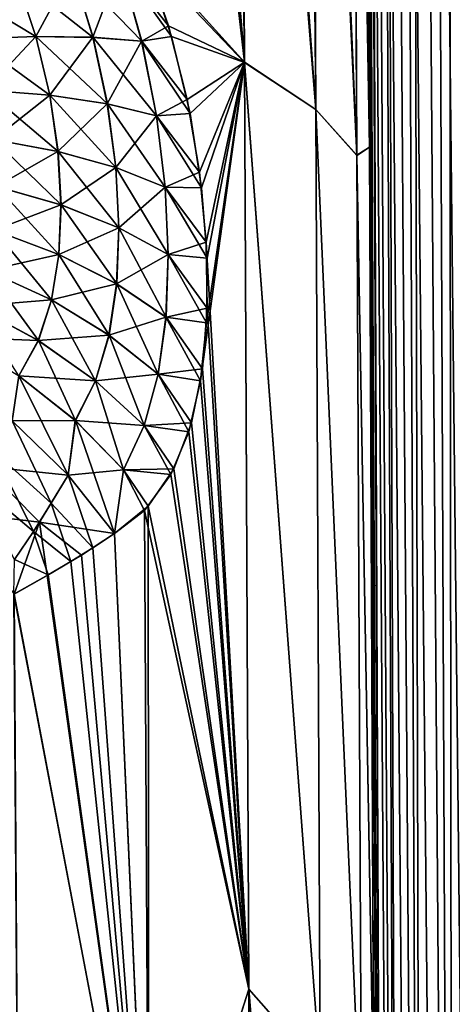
# Model space of a CAD drawing. Header units: millimetres. Extents: x -7.8 to 13, y -12 to 1.5.
# Tile 33 of 102: x -0.138 to 0.039, y -3.12 to -2.716. Entities that reach past the tile are written whole.
import ezdxf

# ---------------------------------------------------------------- set-up
doc = ezdxf.new("R2010")
doc.units = ezdxf.units.MM
doc.header["$LTSCALE"] = 65.185185
for name, color, linetype in [('10', 7, 'CONTINUOUS'), ('102', 7, 'CONTINUOUS'), ('103', 7, 'CONTINUOUS'), ('25', 7, 'CONTINUOUS'), ('26', 7, 'CONTINUOUS'), ('48', 7, 'CONTINUOUS'), ('69', 7, 'CONTINUOUS'), ('70', 7, 'CONTINUOUS')]:
    doc.layers.add(name, color=color, linetype=linetype)

msp = doc.modelspace()

# ---------------------------------------------------------------- linework, layer by layer
at = {"layer": '10', "linetype": 'Continuous'}
for points in [[(0.00268, -2.11451, -2.88166), (0.00462, -2.11467, -2.90116), (0.01519, -4.53698, -2.88001), (0.00268, -2.11451, -2.88166)], [(0.01325, -4.53682, -2.86049), (0.00268, -2.11451, -2.88166), (0.01519, -4.53698, -2.88001), (0.01325, -4.53682, -2.86049)], [(0.00462, -2.11467, -2.90116), (0.01033, -2.11481, -2.9199), (0.02089, -4.53712, -2.89875), (0.00462, -2.11467, -2.90116)], [(0.00462, -2.11467, -2.90116), (0.02089, -4.53712, -2.89875), (0.01519, -4.53698, -2.88001), (0.00462, -2.11467, -2.90116)], [(0.01033, -2.11481, -2.9199), (0.01958, -2.11492, -2.93716), (0.03014, -4.53723, -2.91602), (0.01033, -2.11481, -2.9199)], [(0.01033, -2.11481, -2.9199), (0.03014, -4.53723, -2.91602), (0.02089, -4.53712, -2.89875), (0.01033, -2.11481, -2.9199)], [(0.01958, -2.11492, -2.93716), (0.03201, -2.115, -2.9523), (0.04258, -4.5373, -2.93115), (0.01958, -2.11492, -2.93716)], [(0.01958, -2.11492, -2.93716), (0.04258, -4.5373, -2.93115), (0.03014, -4.53723, -2.91602), (0.01958, -2.11492, -2.93716)], [(0.03201, -2.115, -2.9523), (0.04716, -2.11504, -2.96471), (0.05773, -4.53735, -2.94357), (0.03201, -2.115, -2.9523)], [(0.03201, -2.115, -2.9523), (0.05773, -4.53735, -2.94357), (0.04258, -4.5373, -2.93115), (0.03201, -2.115, -2.9523)]]:
    msp.add_3dface(points, dxfattribs=at)
at = {"layer": '102', "linetype": 'Continuous'}
for points in [[(-0.14864, -2.89308, -2.13068), (-0.14109, -2.88058, -2.15028), (-0.12499, -2.91442, -2.13768), (-0.14864, -2.89308, -2.13068)], [(-0.12499, -2.91442, -2.13768), (-0.14109, -2.88058, -2.15028), (-0.11801, -2.90285, -2.15584), (-0.12499, -2.91442, -2.13768)], [(-0.15664, -2.90553, -2.11114), (-0.14864, -2.89308, -2.13068), (-0.13234, -2.92596, -2.11957), (-0.15664, -2.90553, -2.11114)], [(-0.13234, -2.92596, -2.11957), (-0.14864, -2.89308, -2.13068), (-0.12499, -2.91442, -2.13768), (-0.13234, -2.92596, -2.11957)], [(-0.10795, -2.93269, -2.14686), (-0.12499, -2.91442, -2.13768), (-0.11801, -2.90285, -2.15584), (-0.10795, -2.93269, -2.14686)], [(-0.10795, -2.93269, -2.14686), (-0.11801, -2.90285, -2.15584), (-0.09907, -2.92686, -2.16405), (-0.10795, -2.93269, -2.14686)], [(-0.14007, -2.93746, -2.1015), (-0.15664, -2.90553, -2.11114), (-0.13234, -2.92596, -2.11957), (-0.14007, -2.93746, -2.1015)], [(-0.11702, -2.93835, -2.13016), (-0.13234, -2.92596, -2.11957), (-0.12499, -2.91442, -2.13768), (-0.11702, -2.93835, -2.13016)], [(-0.10795, -2.93269, -2.14686), (-0.11702, -2.93835, -2.13016), (-0.12499, -2.91442, -2.13768), (-0.10795, -2.93269, -2.14686)], [(-0.12627, -2.94385, -2.11397), (-0.14007, -2.93746, -2.1015), (-0.13234, -2.92596, -2.11957), (-0.12627, -2.94385, -2.11397)], [(-0.11702, -2.93835, -2.13016), (-0.12627, -2.94385, -2.11397), (-0.13234, -2.92596, -2.11957), (-0.11702, -2.93835, -2.13016)], [(-0.12627, -2.94385, -2.11397), (-0.14029, -2.95174, -2.09081), (-0.14007, -2.93746, -2.1015), (-0.12627, -2.94385, -2.11397)]]:
    msp.add_3dface(points, dxfattribs=at)
at = {"layer": '103', "linetype": 'Continuous'}
for points in [[(-0.08794, -2.6867, -2.32303), (-0.07689, -2.71857, -2.32443), (-0.09676, -2.6934, -2.30724), (-0.08794, -2.6867, -2.32303)], [(-0.09676, -2.6934, -2.30724), (-0.08793, -2.72483, -2.30456), (-0.11645, -2.6952, -2.28481), (-0.09676, -2.6934, -2.30724)], [(-0.09676, -2.6934, -2.30724), (-0.07689, -2.71857, -2.32443), (-0.08793, -2.72483, -2.30456), (-0.09676, -2.6934, -2.30724)], [(-0.13129, -2.72287, -2.26291), (-0.1653, -2.70235, -2.24924), (-0.13953, -2.69821, -2.26521), (-0.13129, -2.72287, -2.26291)], [(-0.10789, -2.72323, -2.28235), (-0.13953, -2.69821, -2.26521), (-0.11645, -2.6952, -2.28481), (-0.10789, -2.72323, -2.28235)], [(-0.13129, -2.72287, -2.26291), (-0.13953, -2.69821, -2.26521), (-0.10789, -2.72323, -2.28235), (-0.13129, -2.72287, -2.26291)], [(-0.08793, -2.72483, -2.30456), (-0.10789, -2.72323, -2.28235), (-0.11645, -2.6952, -2.28481), (-0.08793, -2.72483, -2.30456)], [(-0.15742, -2.7238, -2.24701), (-0.1653, -2.70235, -2.24924), (-0.13129, -2.72287, -2.26291), (-0.15742, -2.7238, -2.24701)], [(-0.07689, -2.71857, -2.32443), (-0.06928, -2.74878, -2.32161), (-0.08793, -2.72483, -2.30456), (-0.07689, -2.71857, -2.32443)], [(-0.12561, -2.74696, -2.25771), (-0.15742, -2.7238, -2.24701), (-0.13129, -2.72287, -2.26291), (-0.12561, -2.74696, -2.25771)], [(-0.12561, -2.74696, -2.25771), (-0.13129, -2.72287, -2.26291), (-0.10201, -2.75053, -2.27658), (-0.12561, -2.74696, -2.25771)], [(-0.10201, -2.75053, -2.27658), (-0.13129, -2.72287, -2.26291), (-0.10789, -2.72323, -2.28235), (-0.10201, -2.75053, -2.27658)], [(-0.15196, -2.74486, -2.24229), (-0.15742, -2.7238, -2.24701), (-0.12561, -2.74696, -2.25771), (-0.15196, -2.74486, -2.24229)], [(-0.08793, -2.72483, -2.30456), (-0.08188, -2.75541, -2.29815), (-0.10789, -2.72323, -2.28235), (-0.08793, -2.72483, -2.30456)], [(-0.08188, -2.75541, -2.29815), (-0.10201, -2.75053, -2.27658), (-0.10789, -2.72323, -2.28235), (-0.08188, -2.75541, -2.29815)], [(-0.08793, -2.72483, -2.30456), (-0.06928, -2.74878, -2.32161), (-0.08188, -2.75541, -2.29815), (-0.08793, -2.72483, -2.30456)], [(-0.1487, -2.76517, -2.23511), (-0.15196, -2.74486, -2.24229), (-0.12223, -2.77009, -2.24966), (-0.1487, -2.76517, -2.23511)], [(-0.12223, -2.77009, -2.24966), (-0.15196, -2.74486, -2.24229), (-0.12561, -2.74696, -2.25771), (-0.12223, -2.77009, -2.24966)], [(-0.12223, -2.77009, -2.24966), (-0.12561, -2.74696, -2.25771), (-0.09853, -2.77669, -2.26756), (-0.12223, -2.77009, -2.24966)], [(-0.09853, -2.77669, -2.26756), (-0.12561, -2.74696, -2.25771), (-0.10201, -2.75053, -2.27658), (-0.09853, -2.77669, -2.26756)], [(-0.08188, -2.75541, -2.29815), (-0.0783, -2.78469, -2.28808), (-0.10201, -2.75053, -2.27658), (-0.08188, -2.75541, -2.29815)], [(-0.0783, -2.78469, -2.28808), (-0.09853, -2.77669, -2.26756), (-0.10201, -2.75053, -2.27658), (-0.0783, -2.78469, -2.28808)], [(-0.06928, -2.74878, -2.32161), (-0.06419, -2.77855, -2.3147), (-0.08188, -2.75541, -2.29815), (-0.06928, -2.74878, -2.32161)], [(-0.08188, -2.75541, -2.29815), (-0.06419, -2.77855, -2.3147), (-0.0783, -2.78469, -2.28808), (-0.08188, -2.75541, -2.29815)], [(-0.14752, -2.78444, -2.22555), (-0.1487, -2.76517, -2.23511), (-0.12101, -2.79198, -2.23884), (-0.14752, -2.78444, -2.22555)], [(-0.12101, -2.79198, -2.23884), (-0.1487, -2.76517, -2.23511), (-0.12223, -2.77009, -2.24966), (-0.12101, -2.79198, -2.23884)], [(-0.12101, -2.79198, -2.23884), (-0.12223, -2.77009, -2.24966), (-0.09727, -2.8014, -2.25538), (-0.12101, -2.79198, -2.23884)], [(-0.09727, -2.8014, -2.25538), (-0.12223, -2.77009, -2.24966), (-0.09853, -2.77669, -2.26756), (-0.09727, -2.8014, -2.25538)], [(-0.0783, -2.78469, -2.28808), (-0.07702, -2.81232, -2.27448), (-0.09853, -2.77669, -2.26756), (-0.0783, -2.78469, -2.28808)], [(-0.07702, -2.81232, -2.27448), (-0.09727, -2.8014, -2.25538), (-0.09853, -2.77669, -2.26756), (-0.07702, -2.81232, -2.27448)], [(-0.06419, -2.77855, -2.3147), (-0.06145, -2.80727, -2.3037), (-0.0783, -2.78469, -2.28808), (-0.06419, -2.77855, -2.3147)], [(-0.14837, -2.80241, -2.21371), (-0.14752, -2.78444, -2.22555), (-0.12189, -2.81236, -2.22538), (-0.14837, -2.80241, -2.21371)], [(-0.12189, -2.81236, -2.22538), (-0.14752, -2.78444, -2.22555), (-0.12101, -2.79198, -2.23884), (-0.12189, -2.81236, -2.22538)], [(-0.0783, -2.78469, -2.28808), (-0.06145, -2.80727, -2.3037), (-0.07702, -2.81232, -2.27448), (-0.0783, -2.78469, -2.28808)], [(-0.12189, -2.81236, -2.22538), (-0.12101, -2.79198, -2.23884), (-0.09818, -2.82439, -2.24017), (-0.12189, -2.81236, -2.22538)], [(-0.09818, -2.82439, -2.24017), (-0.12101, -2.79198, -2.23884), (-0.09727, -2.8014, -2.25538), (-0.09818, -2.82439, -2.24017)], [(-0.15131, -2.81886, -2.19976), (-0.14837, -2.80241, -2.21371), (-0.12493, -2.831, -2.20943), (-0.15131, -2.81886, -2.19976)], [(-0.12493, -2.831, -2.20943), (-0.14837, -2.80241, -2.21371), (-0.12189, -2.81236, -2.22538), (-0.12493, -2.831, -2.20943)], [(-0.07794, -2.83802, -2.25747), (-0.09818, -2.82439, -2.24017), (-0.09727, -2.8014, -2.25538), (-0.07794, -2.83802, -2.25747)], [(-0.07702, -2.81232, -2.27448), (-0.07794, -2.83802, -2.25747), (-0.09727, -2.8014, -2.25538), (-0.07702, -2.81232, -2.27448)], [(-0.06145, -2.80727, -2.3037), (-0.06103, -2.83438, -2.2887), (-0.07702, -2.81232, -2.27448), (-0.06145, -2.80727, -2.3037)], [(-0.12493, -2.831, -2.20943), (-0.12189, -2.81236, -2.22538), (-0.10132, -2.8454, -2.2221), (-0.12493, -2.831, -2.20943)], [(-0.10132, -2.8454, -2.2221), (-0.12189, -2.81236, -2.22538), (-0.09818, -2.82439, -2.24017), (-0.10132, -2.8454, -2.2221)], [(-0.07702, -2.81232, -2.27448), (-0.06103, -2.83438, -2.2887), (-0.07794, -2.83802, -2.25747), (-0.07702, -2.81232, -2.27448)], [(-0.15647, -2.83357, -2.18389), (-0.15131, -2.81886, -2.19976), (-0.1303, -2.84766, -2.19118), (-0.15647, -2.83357, -2.18389)], [(-0.1303, -2.84766, -2.19118), (-0.15131, -2.81886, -2.19976), (-0.12493, -2.831, -2.20943), (-0.1303, -2.84766, -2.19118)], [(-0.08117, -2.86151, -2.23723), (-0.10132, -2.8454, -2.2221), (-0.09818, -2.82439, -2.24017), (-0.08117, -2.86151, -2.23723)], [(-0.07794, -2.83802, -2.25747), (-0.08117, -2.86151, -2.23723), (-0.09818, -2.82439, -2.24017), (-0.07794, -2.83802, -2.25747)], [(-0.1303, -2.84766, -2.19118), (-0.12493, -2.831, -2.20943), (-0.10687, -2.86419, -2.20136), (-0.1303, -2.84766, -2.19118)], [(-0.10687, -2.86419, -2.20136), (-0.12493, -2.831, -2.20943), (-0.10132, -2.8454, -2.2221), (-0.10687, -2.86419, -2.20136)], [(-0.13824, -2.86212, -2.17096), (-0.15647, -2.83357, -2.18389), (-0.1303, -2.84766, -2.19118), (-0.13824, -2.86212, -2.17096)], [(-0.06103, -2.83438, -2.2887), (-0.06299, -2.85927, -2.26984), (-0.07794, -2.83802, -2.25747), (-0.06103, -2.83438, -2.2887)], [(-0.07794, -2.83802, -2.25747), (-0.06299, -2.85927, -2.26984), (-0.08117, -2.86151, -2.23723), (-0.07794, -2.83802, -2.25747)], [(-0.13824, -2.86212, -2.17096), (-0.1303, -2.84766, -2.19118), (-0.11513, -2.88049, -2.1783), (-0.13824, -2.86212, -2.17096)], [(-0.11513, -2.88049, -2.1783), (-0.1303, -2.84766, -2.19118), (-0.10687, -2.86419, -2.20136), (-0.11513, -2.88049, -2.1783)], [(-0.08688, -2.88251, -2.21397), (-0.10687, -2.86419, -2.20136), (-0.10132, -2.8454, -2.2221), (-0.08688, -2.88251, -2.21397)], [(-0.08117, -2.86151, -2.23723), (-0.08688, -2.88251, -2.21397), (-0.10132, -2.8454, -2.2221), (-0.08117, -2.86151, -2.23723)], [(-0.06299, -2.85927, -2.26984), (-0.06751, -2.88139, -2.24741), (-0.08117, -2.86151, -2.23723), (-0.06299, -2.85927, -2.26984)], [(-0.11801, -2.90285, -2.15584), (-0.14109, -2.88058, -2.15028), (-0.13824, -2.86212, -2.17096), (-0.11801, -2.90285, -2.15584)], [(-0.11801, -2.90285, -2.15584), (-0.13824, -2.86212, -2.17096), (-0.11513, -2.88049, -2.1783), (-0.11801, -2.90285, -2.15584)], [(-0.0954, -2.90073, -2.18808), (-0.11513, -2.88049, -2.1783), (-0.10687, -2.86419, -2.20136), (-0.0954, -2.90073, -2.18808)], [(-0.08688, -2.88251, -2.21397), (-0.0954, -2.90073, -2.18808), (-0.10687, -2.86419, -2.20136), (-0.08688, -2.88251, -2.21397)], [(-0.08117, -2.86151, -2.23723), (-0.06751, -2.88139, -2.24741), (-0.08688, -2.88251, -2.21397), (-0.08117, -2.86151, -2.23723)], [(-0.09907, -2.92686, -2.16405), (-0.11801, -2.90285, -2.15584), (-0.11513, -2.88049, -2.1783), (-0.09907, -2.92686, -2.16405)], [(-0.0954, -2.90073, -2.18808), (-0.09907, -2.92686, -2.16405), (-0.11513, -2.88049, -2.1783), (-0.0954, -2.90073, -2.18808)], [(-0.08688, -2.88251, -2.21397), (-0.0748, -2.90031, -2.22185), (-0.0954, -2.90073, -2.18808), (-0.08688, -2.88251, -2.21397)], [(-0.06751, -2.88139, -2.24741), (-0.0748, -2.90031, -2.22185), (-0.08688, -2.88251, -2.21397), (-0.06751, -2.88139, -2.24741)], [(-0.08521, -2.91558, -2.19381), (-0.09907, -2.92686, -2.16405), (-0.0954, -2.90073, -2.18808), (-0.08521, -2.91558, -2.19381)], [(-0.0748, -2.90031, -2.22185), (-0.08521, -2.91558, -2.19381), (-0.0954, -2.90073, -2.18808), (-0.0748, -2.90031, -2.22185)]]:
    msp.add_3dface(points, dxfattribs=at)
at = {"layer": '25', "linetype": 'Continuous'}
for points in [[(0.00248, -1.49887, 2.90907), (0, -1.50001, 2.88703), (0.01249, -3.91751, 2.8854), (0.00248, -1.49887, 2.90907)], [(0.00977, -1.49817, 2.93006), (0.00248, -1.49887, 2.90907), (0.01819, -3.91765, 2.90414), (0.00977, -1.49817, 2.93006)], [(0.01819, -3.91765, 2.90414), (0.00248, -1.49887, 2.90907), (0.01249, -3.91751, 2.8854), (0.01819, -3.91765, 2.90414)], [(0.02153, -1.49796, 2.94893), (0.00977, -1.49817, 2.93006), (0.02743, -3.91776, 2.92142), (0.02153, -1.49796, 2.94893)], [(0.02743, -3.91776, 2.92142), (0.00977, -1.49817, 2.93006), (0.01819, -3.91765, 2.90414), (0.02743, -3.91776, 2.92142)], [(0.03721, -1.4982, 2.96476), (0.02153, -1.49796, 2.94893), (0.03987, -3.91784, 2.93655), (0.03721, -1.4982, 2.96476)], [(0.03987, -3.91784, 2.93655), (0.02153, -1.49796, 2.94893), (0.02743, -3.91776, 2.92142), (0.03987, -3.91784, 2.93655)], [(0.05614, -1.49863, 2.97679), (0.03721, -1.4982, 2.96476), (0.05502, -3.91788, 2.94898), (0.05614, -1.49863, 2.97679)], [(0.05502, -3.91788, 2.94898), (0.03721, -1.4982, 2.96476), (0.03987, -3.91784, 2.93655), (0.05502, -3.91788, 2.94898)], [(0.01249, -3.91751, 2.8854), (0, -1.50001, 2.88703), (0.01055, -3.91735, 2.86591), (0.01249, -3.91751, 2.8854)]]:
    msp.add_3dface(points, dxfattribs=at)
at = {"layer": '26', "linetype": 'Continuous'}
for points in [[(0.01055, -3.91735, 2.86591), (0, -1.50001, 2.88703), (0.00362, -2.32873, 2.77841), (0.01055, -3.91735, 2.86591)], [(0.00268, -2.11451, -2.88166), (0.01325, -4.53682, -2.86049), (0.00362, -2.32873, -2.77841), (0.00268, -2.11451, -2.88166)], [(0.00362, -2.32873, -2.77841), (0.01325, -4.53682, -2.86049), (0.00553, -2.7683, -2.60583), (0.00362, -2.32873, -2.77841)], [(0.00553, -2.76826, 2.60586), (0.01055, -3.91735, 2.86591), (0.00362, -2.32873, 2.77841), (0.00553, -2.76826, 2.60586)], [(0.00726, -3.16445, 2.37325), (0.01055, -3.91735, 2.86591), (0.00553, -2.76826, 2.60586), (0.00726, -3.16445, 2.37325)], [(0.00553, -2.7683, -2.60583), (0.01325, -4.53682, -2.86049), (0.00726, -3.16452, -2.3732), (0.00553, -2.7683, -2.60583)]]:
    msp.add_3dface(points, dxfattribs=at)
at = {"layer": '48', "linetype": 'Continuous'}
for points in [[(-0.09373, -2.31447, -2.47241), (-0.07966, -2.31527, -2.49332), (-0.04576, -2.73347, -2.37795), (-0.09373, -2.31447, -2.47241)], [(-0.09373, -2.31447, -2.47241), (-0.04576, -2.73347, -2.37795), (-0.08794, -2.6867, -2.32303), (-0.09373, -2.31447, -2.47241)], [(-0.04576, -2.73354, 2.37791), (-0.04778, -2.31858, 2.55054), (-0.08628, -2.69099, 2.32343), (-0.04576, -2.73354, 2.37791)], [(-0.07966, -2.31527, -2.49332), (-0.05151, -2.31804, -2.54292), (-0.04576, -2.73347, -2.37795), (-0.07966, -2.31527, -2.49332)], [(-0.05151, -2.31804, -2.54292), (-0.02064, -2.32258, -2.61951), (-0.01648, -2.7528, -2.4509), (-0.05151, -2.31804, -2.54292)], [(-0.04576, -2.73347, -2.37795), (-0.05151, -2.31804, -2.54292), (-0.01648, -2.7528, -2.4509), (-0.04576, -2.73347, -2.37795)], [(-0.0185, -2.32303, 2.62647), (-0.04778, -2.31858, 2.55054), (-0.01648, -2.75286, 2.45087), (-0.0185, -2.32303, 2.62647)], [(-0.04778, -2.31858, 2.55054), (-0.04576, -2.73354, 2.37791), (-0.01648, -2.75286, 2.45087), (-0.04778, -2.31858, 2.55054)], [(-0.02064, -2.32258, -2.61951), (-0.00231, -2.32647, -2.69898), (0.00033, -2.77164, -2.52481), (-0.02064, -2.32258, -2.61951)], [(-0.01648, -2.7528, -2.4509), (-0.02064, -2.32258, -2.61951), (0.00033, -2.77164, -2.52481), (-0.01648, -2.7528, -2.4509)], [(-0.00167, -2.32668, 2.70332), (-0.0185, -2.32303, 2.62647), (0.00033, -2.77168, 2.5248), (-0.00167, -2.32668, 2.70332)], [(-0.0185, -2.32303, 2.62647), (-0.01648, -2.75286, 2.45087), (0.00033, -2.77168, 2.5248), (-0.0185, -2.32303, 2.62647)], [(0.00362, -2.32873, -2.77841), (0.00553, -2.7683, -2.60583), (-0.00231, -2.32647, -2.69898), (0.00362, -2.32873, -2.77841)], [(-0.00231, -2.32647, -2.69898), (0.00553, -2.7683, -2.60583), (0.00033, -2.77164, -2.52481), (-0.00231, -2.32647, -2.69898)], [(0.00553, -2.76826, 2.60586), (0.00362, -2.32873, 2.77841), (-0.00167, -2.32668, 2.70332), (0.00553, -2.76826, 2.60586)], [(0.00553, -2.76826, 2.60586), (-0.00167, -2.32668, 2.70332), (0.00033, -2.77168, 2.5248), (0.00553, -2.76826, 2.60586)], [(-0.08794, -2.6867, -2.32303), (-0.04576, -2.73347, -2.37795), (-0.07689, -2.71857, -2.32443), (-0.08794, -2.6867, -2.32303)], [(-0.07564, -2.72294, 2.32424), (-0.04576, -2.73354, 2.37791), (-0.08628, -2.69099, 2.32343), (-0.07564, -2.72294, 2.32424)], [(-0.07689, -2.71857, -2.32443), (-0.04576, -2.73347, -2.37795), (-0.06928, -2.74878, -2.32161), (-0.07689, -2.71857, -2.32443)], [(-0.0681, -2.75454, 2.32064), (-0.04576, -2.73354, 2.37791), (-0.07564, -2.72294, 2.32424), (-0.0681, -2.75454, 2.32064)], [(-0.06928, -2.74878, -2.32161), (-0.04576, -2.73347, -2.37795), (-0.06419, -2.77855, -2.3147), (-0.06928, -2.74878, -2.32161)], [(-0.06333, -2.78504, 2.31271), (-0.04576, -2.73354, 2.37791), (-0.0681, -2.75454, 2.32064), (-0.06333, -2.78504, 2.31271)], [(-0.06419, -2.77855, -2.3147), (-0.04576, -2.73347, -2.37795), (-0.06145, -2.80727, -2.3037), (-0.06419, -2.77855, -2.3147)], [(-0.04396, -3.1138, 2.13816), (-0.04576, -2.73354, 2.37791), (-0.0638, -2.86421, 2.26524), (-0.04396, -3.1138, 2.13816)], [(-0.0638, -2.86421, 2.26524), (-0.04576, -2.73354, 2.37791), (-0.0613, -2.84034, 2.28461), (-0.0638, -2.86421, 2.26524)], [(-0.06112, -2.81381, 2.30058), (-0.04576, -2.73354, 2.37791), (-0.06333, -2.78504, 2.31271), (-0.06112, -2.81381, 2.30058)], [(-0.04576, -2.73347, -2.37795), (-0.04396, -3.11374, -2.1382), (-0.06145, -2.80727, -2.3037), (-0.04576, -2.73347, -2.37795)], [(-0.0613, -2.84034, 2.28461), (-0.04576, -2.73354, 2.37791), (-0.06112, -2.81381, 2.30058), (-0.0613, -2.84034, 2.28461)], [(-0.04396, -3.11374, -2.1382), (-0.04576, -2.73347, -2.37795), (-0.01467, -3.14702, -2.20539), (-0.04396, -3.11374, -2.1382)], [(-0.01467, -3.14702, -2.20539), (-0.04576, -2.73347, -2.37795), (-0.01648, -2.7528, -2.4509), (-0.01467, -3.14702, -2.20539)], [(-0.04576, -2.73354, 2.37791), (-0.04396, -3.1138, 2.13816), (-0.01467, -3.14707, 2.20535), (-0.04576, -2.73354, 2.37791)], [(-0.01648, -2.75286, 2.45087), (-0.04576, -2.73354, 2.37791), (-0.01467, -3.14707, 2.20535), (-0.01648, -2.75286, 2.45087)], [(-0.01467, -3.14702, -2.20539), (-0.01648, -2.7528, -2.4509), (0.00216, -3.18011, -2.27354), (-0.01467, -3.14702, -2.20539)], [(0.00216, -3.18011, -2.27354), (-0.01648, -2.7528, -2.4509), (0.00033, -2.77164, -2.52481), (0.00216, -3.18011, -2.27354)], [(-0.01648, -2.75286, 2.45087), (-0.01467, -3.14707, 2.20535), (0.00216, -3.18014, 2.27352), (-0.01648, -2.75286, 2.45087)], [(0.00033, -2.77168, 2.5248), (-0.01648, -2.75286, 2.45087), (0.00216, -3.18014, 2.27352), (0.00033, -2.77168, 2.5248)], [(0.00726, -3.16445, 2.37325), (0.00553, -2.76826, 2.60586), (0.00033, -2.77168, 2.5248), (0.00726, -3.16445, 2.37325)], [(0.00553, -2.7683, -2.60583), (0.00726, -3.16452, -2.3732), (0.00033, -2.77164, -2.52481), (0.00553, -2.7683, -2.60583)], [(0.00726, -3.16452, -2.3732), (0.00216, -3.18011, -2.27354), (0.00033, -2.77164, -2.52481), (0.00726, -3.16452, -2.3732)], [(0.00726, -3.16445, 2.37325), (0.00033, -2.77168, 2.5248), (0.00216, -3.18014, 2.27352), (0.00726, -3.16445, 2.37325)], [(-0.06145, -2.80727, -2.3037), (-0.04396, -3.11374, -2.1382), (-0.06103, -2.83438, -2.2887), (-0.06145, -2.80727, -2.3037)], [(-0.06103, -2.83438, -2.2887), (-0.04396, -3.11374, -2.1382), (-0.06299, -2.85927, -2.26984), (-0.06103, -2.83438, -2.2887)], [(-0.06299, -2.85927, -2.26984), (-0.04396, -3.11374, -2.1382), (-0.06751, -2.88139, -2.24741), (-0.06299, -2.85927, -2.26984)], [(-0.06864, -2.88508, 2.24294), (-0.04396, -3.1138, 2.13816), (-0.0638, -2.86421, 2.26524), (-0.06864, -2.88508, 2.24294)], [(-0.06751, -2.88139, -2.24741), (-0.04396, -3.11374, -2.1382), (-0.0748, -2.90031, -2.22185), (-0.06751, -2.88139, -2.24741)], [(-0.07601, -2.90264, 2.2182), (-0.04396, -3.1138, 2.13816), (-0.06864, -2.88508, 2.24294), (-0.07601, -2.90264, 2.2182)], [(-0.0748, -2.90031, -2.22185), (-0.04396, -3.11374, -2.1382), (-0.08521, -2.91558, -2.19381), (-0.0748, -2.90031, -2.22185)], [(-0.08682, -2.91737, 2.18992), (-0.04396, -3.1138, 2.13816), (-0.07601, -2.90264, 2.2182), (-0.08682, -2.91737, 2.18992)], [(-0.08521, -2.91558, -2.19381), (-0.085, -3.24237, -1.94183), (-0.09907, -2.92686, -2.16405), (-0.08521, -2.91558, -2.19381)], [(-0.08521, -2.91558, -2.19381), (-0.04396, -3.11374, -2.1382), (-0.085, -3.24237, -1.94183), (-0.08521, -2.91558, -2.19381)], [(-0.085, -3.2431, 1.94117), (-0.08682, -2.91737, 2.18992), (-0.09907, -2.92686, 2.16405), (-0.085, -3.2431, 1.94117)], [(-0.085, -3.2431, 1.94117), (-0.04396, -3.1138, 2.13816), (-0.08682, -2.91737, 2.18992), (-0.085, -3.2431, 1.94117)], [(-0.11265, -2.93565, 2.13812), (-0.085, -3.2431, 1.94117), (-0.09907, -2.92686, 2.16405), (-0.11265, -2.93565, 2.13812)], [(-0.09907, -2.92686, -2.16405), (-0.085, -3.24237, -1.94183), (-0.10795, -2.93269, -2.14686), (-0.09907, -2.92686, -2.16405)], [(-0.10795, -2.93269, -2.14686), (-0.085, -3.24237, -1.94183), (-0.11702, -2.93835, -2.13016), (-0.10795, -2.93269, -2.14686)], [(-0.12664, -2.94406, 2.11334), (-0.085, -3.2431, 1.94117), (-0.11265, -2.93565, 2.13812), (-0.12664, -2.94406, 2.11334)], [(-0.11702, -2.93835, -2.13016), (-0.085, -3.24237, -1.94183), (-0.12627, -2.94385, -2.11397), (-0.11702, -2.93835, -2.13016)], [(-0.12627, -2.94385, -2.11397), (-0.085, -3.24237, -1.94183), (-0.14029, -2.95174, -2.09081), (-0.12627, -2.94385, -2.11397)], [(-0.14028, -2.95172, 2.09083), (-0.085, -3.2431, 1.94117), (-0.12664, -2.94406, 2.11334), (-0.14028, -2.95172, 2.09083)], [(-0.14029, -2.95174, -2.09081), (-0.085, -3.24237, -1.94183), (-0.13824, -3.24235, -1.85643), (-0.14029, -2.95174, -2.09081)], [(-0.13824, -3.2423, 1.85647), (-0.085, -3.2431, 1.94117), (-0.14028, -2.95172, 2.09083), (-0.13824, -3.2423, 1.85647)], [(-0.04396, -3.11374, -2.1382), (-0.04238, -3.44859, -1.83822), (-0.085, -3.24237, -1.94183), (-0.04396, -3.11374, -2.1382)], [(-0.04238, -3.44865, 1.83816), (-0.04396, -3.1138, 2.13816), (-0.085, -3.2431, 1.94117), (-0.04238, -3.44865, 1.83816)], [(-0.04238, -3.44859, -1.83822), (-0.04396, -3.11374, -2.1382), (-0.01308, -3.49438, -1.89706), (-0.04238, -3.44859, -1.83822)], [(-0.01308, -3.49438, -1.89706), (-0.04396, -3.11374, -2.1382), (-0.01467, -3.14702, -2.20539), (-0.01308, -3.49438, -1.89706)], [(-0.04396, -3.1138, 2.13816), (-0.04238, -3.44865, 1.83816), (-0.01308, -3.49443, 1.89701), (-0.04396, -3.1138, 2.13816)], [(-0.01467, -3.14707, 2.20535), (-0.04396, -3.1138, 2.13816), (-0.01308, -3.49443, 1.89701), (-0.01467, -3.14707, 2.20535)]]:
    msp.add_3dface(points, dxfattribs=at)
at = {"layer": '69', "linetype": 'Continuous'}
for points in [[(-0.09678, -2.69341, 2.30721), (-0.11648, -2.69521, 2.28479), (-0.10792, -2.72322, 2.28232), (-0.09678, -2.69341, 2.30721)], [(-0.08796, -2.72482, 2.30452), (-0.09678, -2.69341, 2.30721), (-0.10792, -2.72322, 2.28232), (-0.08796, -2.72482, 2.30452)], [(-0.07564, -2.72294, 2.32424), (-0.08628, -2.69099, 2.32343), (-0.09678, -2.69341, 2.30721), (-0.07564, -2.72294, 2.32424)], [(-0.08796, -2.72482, 2.30452), (-0.07564, -2.72294, 2.32424), (-0.09678, -2.69341, 2.30721), (-0.08796, -2.72482, 2.30452)], [(-0.13955, -2.69821, 2.2652), (-0.15745, -2.7238, 2.247), (-0.13132, -2.72286, 2.26289), (-0.13955, -2.69821, 2.2652)], [(-0.13955, -2.69821, 2.2652), (-0.13132, -2.72286, 2.26289), (-0.11648, -2.69521, 2.28479), (-0.13955, -2.69821, 2.2652)], [(-0.11648, -2.69521, 2.28479), (-0.13132, -2.72286, 2.26289), (-0.10792, -2.72322, 2.28232), (-0.11648, -2.69521, 2.28479)], [(-0.15745, -2.7238, 2.247), (-0.15198, -2.74486, 2.24229), (-0.13132, -2.72286, 2.26289), (-0.15745, -2.7238, 2.247)], [(-0.13132, -2.72286, 2.26289), (-0.15198, -2.74486, 2.24229), (-0.12564, -2.74695, 2.25769), (-0.13132, -2.72286, 2.26289)], [(-0.13132, -2.72286, 2.26289), (-0.12564, -2.74695, 2.25769), (-0.10792, -2.72322, 2.28232), (-0.13132, -2.72286, 2.26289)], [(-0.0681, -2.75454, 2.32064), (-0.07564, -2.72294, 2.32424), (-0.08796, -2.72482, 2.30452), (-0.0681, -2.75454, 2.32064)], [(-0.10792, -2.72322, 2.28232), (-0.12564, -2.74695, 2.25769), (-0.10204, -2.75052, 2.27656), (-0.10792, -2.72322, 2.28232)], [(-0.08796, -2.72482, 2.30452), (-0.10792, -2.72322, 2.28232), (-0.10204, -2.75052, 2.27656), (-0.08796, -2.72482, 2.30452)], [(-0.08191, -2.7554, 2.29811), (-0.08796, -2.72482, 2.30452), (-0.10204, -2.75052, 2.27656), (-0.08191, -2.7554, 2.29811)], [(-0.08191, -2.7554, 2.29811), (-0.0681, -2.75454, 2.32064), (-0.08796, -2.72482, 2.30452), (-0.08191, -2.7554, 2.29811)], [(-0.15198, -2.74486, 2.24229), (-0.14872, -2.76516, 2.23511), (-0.12564, -2.74695, 2.25769), (-0.15198, -2.74486, 2.24229)], [(-0.12564, -2.74695, 2.25769), (-0.14872, -2.76516, 2.23511), (-0.12226, -2.77008, 2.24964), (-0.12564, -2.74695, 2.25769)], [(-0.12564, -2.74695, 2.25769), (-0.12226, -2.77008, 2.24964), (-0.10204, -2.75052, 2.27656), (-0.12564, -2.74695, 2.25769)], [(-0.10204, -2.75052, 2.27656), (-0.12226, -2.77008, 2.24964), (-0.09856, -2.77668, 2.26753), (-0.10204, -2.75052, 2.27656)], [(-0.08191, -2.7554, 2.29811), (-0.10204, -2.75052, 2.27656), (-0.09856, -2.77668, 2.26753), (-0.08191, -2.7554, 2.29811)], [(-0.07833, -2.78467, 2.28805), (-0.08191, -2.7554, 2.29811), (-0.09856, -2.77668, 2.26753), (-0.07833, -2.78467, 2.28805)], [(-0.06333, -2.78504, 2.31271), (-0.0681, -2.75454, 2.32064), (-0.08191, -2.7554, 2.29811), (-0.06333, -2.78504, 2.31271)], [(-0.07833, -2.78467, 2.28805), (-0.06333, -2.78504, 2.31271), (-0.08191, -2.7554, 2.29811), (-0.07833, -2.78467, 2.28805)], [(-0.14872, -2.76516, 2.23511), (-0.14754, -2.78443, 2.22554), (-0.12226, -2.77008, 2.24964), (-0.14872, -2.76516, 2.23511)], [(-0.12226, -2.77008, 2.24964), (-0.14754, -2.78443, 2.22554), (-0.12104, -2.79197, 2.23883), (-0.12226, -2.77008, 2.24964)], [(-0.12226, -2.77008, 2.24964), (-0.12104, -2.79197, 2.23883), (-0.09856, -2.77668, 2.26753), (-0.12226, -2.77008, 2.24964)], [(-0.09856, -2.77668, 2.26753), (-0.12104, -2.79197, 2.23883), (-0.0973, -2.80138, 2.25535), (-0.09856, -2.77668, 2.26753)], [(-0.07833, -2.78467, 2.28805), (-0.09856, -2.77668, 2.26753), (-0.0973, -2.80138, 2.25535), (-0.07833, -2.78467, 2.28805)], [(-0.14754, -2.78443, 2.22554), (-0.14839, -2.8024, 2.21371), (-0.12104, -2.79197, 2.23883), (-0.14754, -2.78443, 2.22554)], [(-0.07704, -2.8123, 2.27445), (-0.07833, -2.78467, 2.28805), (-0.0973, -2.80138, 2.25535), (-0.07704, -2.8123, 2.27445)], [(-0.06112, -2.81381, 2.30058), (-0.06333, -2.78504, 2.31271), (-0.07833, -2.78467, 2.28805), (-0.06112, -2.81381, 2.30058)], [(-0.07704, -2.8123, 2.27445), (-0.06112, -2.81381, 2.30058), (-0.07833, -2.78467, 2.28805), (-0.07704, -2.8123, 2.27445)], [(-0.12104, -2.79197, 2.23883), (-0.14839, -2.8024, 2.21371), (-0.12192, -2.81234, 2.22537), (-0.12104, -2.79197, 2.23883)], [(-0.12104, -2.79197, 2.23883), (-0.12192, -2.81234, 2.22537), (-0.0973, -2.80138, 2.25535), (-0.12104, -2.79197, 2.23883)], [(-0.14839, -2.8024, 2.21371), (-0.15133, -2.81885, 2.19975), (-0.12192, -2.81234, 2.22537), (-0.14839, -2.8024, 2.21371)], [(-0.0973, -2.80138, 2.25535), (-0.12192, -2.81234, 2.22537), (-0.09821, -2.82437, 2.24015), (-0.0973, -2.80138, 2.25535)], [(-0.07704, -2.8123, 2.27445), (-0.0973, -2.80138, 2.25535), (-0.09821, -2.82437, 2.24015), (-0.07704, -2.8123, 2.27445)], [(-0.12192, -2.81234, 2.22537), (-0.15133, -2.81885, 2.19975), (-0.12496, -2.83098, 2.20942), (-0.12192, -2.81234, 2.22537)], [(-0.12192, -2.81234, 2.22537), (-0.12496, -2.83098, 2.20942), (-0.09821, -2.82437, 2.24015), (-0.12192, -2.81234, 2.22537)], [(-0.07797, -2.83799, 2.25744), (-0.07704, -2.8123, 2.27445), (-0.09821, -2.82437, 2.24015), (-0.07797, -2.83799, 2.25744)], [(-0.07797, -2.83799, 2.25744), (-0.0613, -2.84034, 2.28461), (-0.07704, -2.8123, 2.27445), (-0.07797, -2.83799, 2.25744)], [(-0.0613, -2.84034, 2.28461), (-0.06112, -2.81381, 2.30058), (-0.07704, -2.8123, 2.27445), (-0.0613, -2.84034, 2.28461)], [(-0.15133, -2.81885, 2.19975), (-0.15649, -2.83356, 2.18389), (-0.12496, -2.83098, 2.20942), (-0.15133, -2.81885, 2.19975)], [(-0.09821, -2.82437, 2.24015), (-0.12496, -2.83098, 2.20942), (-0.10134, -2.84538, 2.22208), (-0.09821, -2.82437, 2.24015)], [(-0.07797, -2.83799, 2.25744), (-0.09821, -2.82437, 2.24015), (-0.10134, -2.84538, 2.22208), (-0.07797, -2.83799, 2.25744)], [(-0.12496, -2.83098, 2.20942), (-0.15649, -2.83356, 2.18389), (-0.13033, -2.84765, 2.19118), (-0.12496, -2.83098, 2.20942)], [(-0.12496, -2.83098, 2.20942), (-0.13033, -2.84765, 2.19118), (-0.10134, -2.84538, 2.22208), (-0.12496, -2.83098, 2.20942)], [(-0.15649, -2.83356, 2.18389), (-0.16408, -2.84632, 2.1664), (-0.13033, -2.84765, 2.19118), (-0.15649, -2.83356, 2.18389)], [(-0.08119, -2.86148, 2.2372), (-0.07797, -2.83799, 2.25744), (-0.10134, -2.84538, 2.22208), (-0.08119, -2.86148, 2.2372)], [(-0.08119, -2.86148, 2.2372), (-0.0638, -2.86421, 2.26524), (-0.07797, -2.83799, 2.25744), (-0.08119, -2.86148, 2.2372)], [(-0.0638, -2.86421, 2.26524), (-0.0613, -2.84034, 2.28461), (-0.07797, -2.83799, 2.25744), (-0.0638, -2.86421, 2.26524)], [(-0.13033, -2.84765, 2.19118), (-0.16408, -2.84632, 2.1664), (-0.13827, -2.8621, 2.17095), (-0.13033, -2.84765, 2.19118)], [(-0.13033, -2.84765, 2.19118), (-0.13827, -2.8621, 2.17095), (-0.1069, -2.86417, 2.20135), (-0.13033, -2.84765, 2.19118)], [(-0.10134, -2.84538, 2.22208), (-0.13033, -2.84765, 2.19118), (-0.1069, -2.86417, 2.20135), (-0.10134, -2.84538, 2.22208)], [(-0.08119, -2.86148, 2.2372), (-0.10134, -2.84538, 2.22208), (-0.1069, -2.86417, 2.20135), (-0.08119, -2.86148, 2.2372)], [(-0.13827, -2.8621, 2.17095), (-0.14109, -2.88058, 2.15029), (-0.11516, -2.88046, 2.17828), (-0.13827, -2.8621, 2.17095)], [(-0.1069, -2.86417, 2.20135), (-0.13827, -2.8621, 2.17095), (-0.11516, -2.88046, 2.17828), (-0.1069, -2.86417, 2.20135)], [(-0.08691, -2.88248, 2.21396), (-0.1069, -2.86417, 2.20135), (-0.11516, -2.88046, 2.17828), (-0.08691, -2.88248, 2.21396)], [(-0.08691, -2.88248, 2.21396), (-0.08119, -2.86148, 2.2372), (-0.1069, -2.86417, 2.20135), (-0.08691, -2.88248, 2.21396)], [(-0.08691, -2.88248, 2.21396), (-0.06864, -2.88508, 2.24294), (-0.08119, -2.86148, 2.2372), (-0.08691, -2.88248, 2.21396)], [(-0.06864, -2.88508, 2.24294), (-0.0638, -2.86421, 2.26524), (-0.08119, -2.86148, 2.2372), (-0.06864, -2.88508, 2.24294)], [(-0.11801, -2.90284, 2.15584), (-0.11516, -2.88046, 2.17828), (-0.14109, -2.88058, 2.15029), (-0.11801, -2.90284, 2.15584)], [(-0.09543, -2.90069, 2.18805), (-0.11516, -2.88046, 2.17828), (-0.11801, -2.90284, 2.15584), (-0.09543, -2.90069, 2.18805)], [(-0.09543, -2.90069, 2.18805), (-0.08691, -2.88248, 2.21396), (-0.11516, -2.88046, 2.17828), (-0.09543, -2.90069, 2.18805)], [(-0.09543, -2.90069, 2.18805), (-0.07601, -2.90264, 2.2182), (-0.08691, -2.88248, 2.21396), (-0.09543, -2.90069, 2.18805)], [(-0.07601, -2.90264, 2.2182), (-0.06864, -2.88508, 2.24294), (-0.08691, -2.88248, 2.21396), (-0.07601, -2.90264, 2.2182)], [(-0.09907, -2.92686, 2.16405), (-0.09543, -2.90069, 2.18805), (-0.11801, -2.90284, 2.15584), (-0.09907, -2.92686, 2.16405)], [(-0.09907, -2.92686, 2.16405), (-0.08682, -2.91737, 2.18992), (-0.09543, -2.90069, 2.18805), (-0.09907, -2.92686, 2.16405)], [(-0.08682, -2.91737, 2.18992), (-0.07601, -2.90264, 2.2182), (-0.09543, -2.90069, 2.18805), (-0.08682, -2.91737, 2.18992)]]:
    msp.add_3dface(points, dxfattribs=at)
at = {"layer": '70', "linetype": 'Continuous'}
for points in [[(-0.11801, -2.90284, 2.15584), (-0.14109, -2.88058, 2.15029), (-0.15257, -2.89929, 2.12093), (-0.11801, -2.90284, 2.15584)], [(-0.16506, -2.91789, 2.09173), (-0.12984, -2.92211, 2.12561), (-0.15257, -2.89929, 2.12093), (-0.16506, -2.91789, 2.09173)], [(-0.12984, -2.92211, 2.12561), (-0.11801, -2.90284, 2.15584), (-0.15257, -2.89929, 2.12093), (-0.12984, -2.92211, 2.12561)], [(-0.09907, -2.92686, 2.16405), (-0.11801, -2.90284, 2.15584), (-0.12984, -2.92211, 2.12561), (-0.09907, -2.92686, 2.16405)], [(-0.14028, -2.95172, 2.09083), (-0.12984, -2.92211, 2.12561), (-0.16506, -2.91789, 2.09173), (-0.14028, -2.95172, 2.09083)], [(-0.14028, -2.95172, 2.09083), (-0.12664, -2.94406, 2.11334), (-0.12984, -2.92211, 2.12561), (-0.14028, -2.95172, 2.09083)], [(-0.12664, -2.94406, 2.11334), (-0.11265, -2.93565, 2.13812), (-0.12984, -2.92211, 2.12561), (-0.12664, -2.94406, 2.11334)], [(-0.11265, -2.93565, 2.13812), (-0.09907, -2.92686, 2.16405), (-0.12984, -2.92211, 2.12561), (-0.11265, -2.93565, 2.13812)]]:
    msp.add_3dface(points, dxfattribs=at)

doc.saveas('drawing.dxf')
